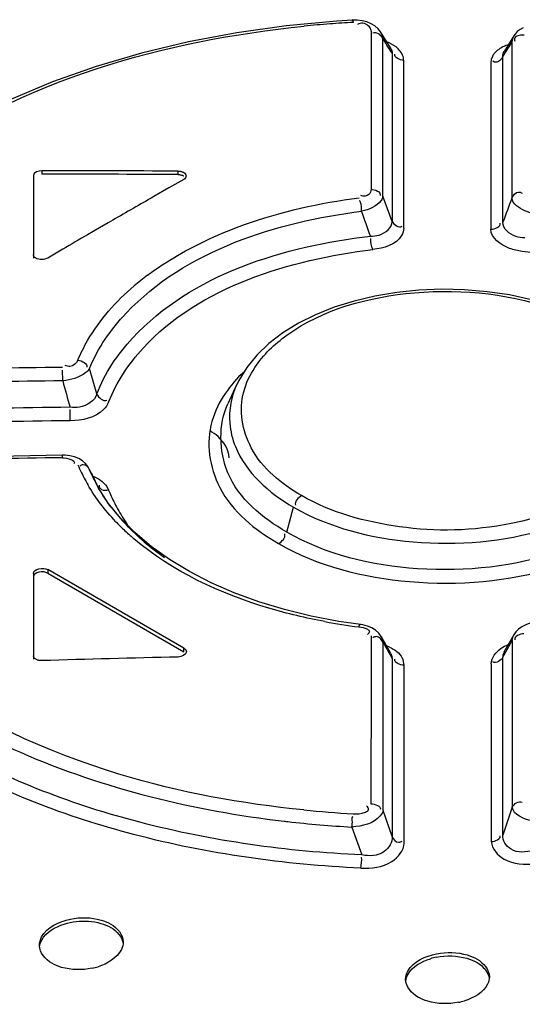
# Model space of a CAD drawing. Header units: inches. Extents: x 0 to 82.7, y 0 to 58.5.
# Tile 35 of 66: x 72.406 to 72.643, y 19.717 to 20.179. Entities that reach past the tile are written whole.
import ezdxf

# ---------------------------------------------------------------- set-up
doc = ezdxf.new("R2010")
doc.units = ezdxf.units.IN
doc.header["$LTSCALE"] = 4.5472440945
doc.header["$MEASUREMENT"] = 0
doc.layers.get('0').update_dxf_attribs({"linetype": 'CONTINUOUS'})

msp = doc.modelspace()

# ---------------------------------------------------------------- linework, layer by layer
at = {"color": 7, "linetype": 'CONTINUOUS'}
for p, q in [((72.5628371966, 20.1791189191), (72.5554497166, 20.1786532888)), ((72.5650661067, 20.1791242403), (72.5628376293, 20.1791189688)), ((72.567434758, 20.1788553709), (72.5650661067, 20.1791242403)), ((72.5664800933, 20.1776233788), (72.5658048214, 20.1773899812)), ((72.5658048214, 20.1773899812), (72.5651847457, 20.1770861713)), ((72.571656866, 20.1739142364), (72.5716550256, 20.1657307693)), ((72.5761224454, 20.1735468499), (72.5749278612, 20.1751083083)), ((72.5809919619, 20.1656942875), (72.5760874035, 20.1736037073)), ((72.6430887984, 20.1756019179), (72.6416299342, 20.1747650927)), ((72.5770615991, 20.1656933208), (72.5770579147, 20.1706896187)), ((72.6387306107, 20.1718126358), (72.6341203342, 20.1644296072)), ((72.6372967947, 20.1681678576), (72.6377606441, 20.1689078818)), ((72.6377606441, 20.1689078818), (72.6377656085, 20.1608200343)), ((72.6434960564, 20.1721477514), (72.6418467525, 20.1720671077)), ((72.5716550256, 20.1657307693), (72.5716531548, 20.1575308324)), ((72.5770639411, 20.1625076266), (72.5770615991, 20.1656933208)), ((72.5809914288, 20.165694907), (72.5815233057, 20.1643329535)), ((72.5810454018, 20.1642668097), (72.5815443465, 20.1634605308)), ((72.5815233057, 20.1643329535), (72.5815443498, 20.1634606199)), ((72.5770759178, 20.1460952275), (72.5770639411, 20.1625076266)), ((72.5815443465, 20.1634605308), (72.5815422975, 20.1547713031)), ((72.5869920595, 20.0813937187), (72.5869346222, 20.1602295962)), ((72.6281110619, 20.1606321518), (72.6278592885, 20.1589981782)), ((72.6286632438, 20.1621280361), (72.6281110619, 20.1606321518)), ((72.6296650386, 20.1594849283), (72.6287797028, 20.1599271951)), ((72.6335916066, 20.1579282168), (72.6335919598, 20.1593727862)), ((72.6335919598, 20.1593727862), (72.6335926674, 20.1622391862)), ((72.6377656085, 20.1608200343), (72.6377705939, 20.1527160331)), ((72.5716531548, 20.1575308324), (72.5716512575, 20.14931444)), ((72.5815422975, 20.1547713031), (72.5815258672, 20.0845962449)), ((72.6278592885, 20.1589981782), (72.6279163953, 20.080940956)), ((72.6335737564, 20.0841487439), (72.6335916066, 20.1579282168)), ((72.6377705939, 20.1527160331), (72.6377756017, 20.1445958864)), ((72.5716512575, 20.14931444), (72.5716393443, 20.0996713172)), ((72.5771112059, 20.0964712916), (72.5770759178, 20.1460952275)), ((72.6377756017, 20.1445958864), (72.6378061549, 20.0955364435)), ((72.4168293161, 20.108361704), (72.4168293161, 20.1067544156)), ((72.4808586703, 20.1065845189), (72.4808586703, 20.1081918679)), ((72.4128923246, 20.1060886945), (72.4128925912, 20.0673445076)), ((72.4836425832, 20.1043308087), (72.4765283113, 20.1002832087)), ((72.4765283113, 20.1002832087), (72.4694140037, 20.0962206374)), ((72.5815258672, 20.0845962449), (72.5771112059, 20.0964712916)), ((72.450189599, 20.0851679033), (72.4480708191, 20.0839430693)), ((72.4480708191, 20.0839430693), (72.4409564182, 20.0798206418)), ((72.4409564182, 20.0798206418), (72.4383445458, 20.0783034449)), ((72.4267277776, 20.0715310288), (72.4196135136, 20.0673638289)), ((72.4266503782, 20.0096032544), (72.4266154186, 20.0145908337)), ((72.4427135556, 20.00345548), (72.4392681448, 20.0154750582)), ((72.5085579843, 20.008024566), (72.5043411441, 19.9988826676)), ((72.4301877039, 19.9908631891), (72.4301394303, 19.9961239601)), ((72.426551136, 19.97465301), (72.3690052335, 19.9736200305)), ((72.4265286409, 19.9735013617), (72.4265472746, 19.9748956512)), ((72.4321627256, 19.973857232), (72.4300386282, 19.9743807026)), ((72.4391516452, 19.9681683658), (72.4392932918, 19.9678480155)), ((72.4405855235, 19.9648778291), (72.43929583, 19.9678500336)), ((72.43929583, 19.9678500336), (72.4400499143, 19.9662625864)), ((72.4400499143, 19.9662625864), (72.4404272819, 19.9654700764)), ((72.440623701, 19.9647952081), (72.4405855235, 19.9648778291)), ((72.443345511, 19.9595196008), (72.4406194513, 19.9647986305)), ((72.4423321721, 19.961519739), (72.4427193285, 19.9607321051)), ((72.4425154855, 19.9611733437), (72.4427025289, 19.9607310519)), ((72.4480862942, 19.9522074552), (72.443345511, 19.9595196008)), ((72.4473575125, 19.9599388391), (72.4482297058, 19.9582907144)), ((72.5319486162, 19.9385222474), (72.5350910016, 19.9503058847)), ((72.4682388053, 19.9317773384), (72.4605610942, 19.938282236)), ((72.4768109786, 19.9256506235), (72.4682388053, 19.9317773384)), ((72.4128936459, 19.9190488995), (72.4128939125, 19.8788007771)), ((72.4196145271, 19.9208787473), (72.4196145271, 19.919270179)), ((72.483644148, 19.8839120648), (72.4196145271, 19.9208787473)), ((72.4196145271, 19.919270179), (72.483644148, 19.8823034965)), ((72.5563824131, 19.8965784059), (72.5434305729, 19.8990483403)), ((72.5667133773, 19.8950750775), (72.5563824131, 19.8965784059)), ((72.6396079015, 19.8915887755), (72.6386808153, 19.8902065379)), ((72.5715812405, 19.8897571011), (72.5715785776, 19.8810499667)), ((72.5764515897, 19.8893333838), (72.5765127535, 19.8892225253)), ((72.5809276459, 19.8814046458), (72.5764606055, 19.8893185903)), ((72.5772494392, 19.8814043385), (72.5772463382, 19.886631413)), ((72.6387197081, 19.890277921), (72.6340785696, 19.8820246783)), ((72.6369597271, 19.8858678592), (72.6374504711, 19.8867421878)), ((72.6374504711, 19.8867421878), (72.6379412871, 19.8876171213)), ((72.6379412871, 19.8876171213), (72.6379470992, 19.8789759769)), ((72.6386808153, 19.8902065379), (72.6387268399, 19.8902898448)), ((72.483644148, 19.8823034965), (72.483644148, 19.8839120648)), ((72.6335265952, 19.8797649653), (72.6369597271, 19.8858678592)), ((72.6340881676, 19.8820376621), (72.6336022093, 19.8807782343)), ((72.5715785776, 19.8810499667), (72.5715758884, 19.8723275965)), ((72.5772514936, 19.8779293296), (72.5772494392, 19.8814043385)), ((72.577291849, 19.8077496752), (72.5772514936, 19.8779293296)), ((72.5809244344, 19.8814041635), (72.5814130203, 19.8801336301)), ((72.5810080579, 19.8799687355), (72.5814773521, 19.8791435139)), ((72.5814130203, 19.8801336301), (72.5814788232, 19.8791313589)), ((72.5814788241, 19.8791313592), (72.5814766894, 19.869906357)), ((72.6335257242, 19.8758120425), (72.6335265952, 19.8797649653)), ((72.6336022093, 19.8807782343), (72.6335266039, 19.8797649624)), ((72.6379470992, 19.8789759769), (72.6379529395, 19.8703190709)), ((72.5715758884, 19.8723275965), (72.5715564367, 19.8108457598)), ((72.5871371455, 19.8744940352), (72.5871360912, 19.8759967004)), ((72.5871932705, 19.7923794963), (72.5871371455, 19.8744940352)), ((72.6280604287, 19.8766238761), (72.628066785, 19.8674082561)), ((72.6335080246, 19.7961592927), (72.6335257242, 19.8758120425)), ((72.5814766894, 19.869906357), (72.5814599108, 19.7954731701)), ((72.6379529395, 19.8703190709), (72.6379945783, 19.8092797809)), ((72.628066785, 19.8674082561), (72.6281178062, 19.7930535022)), ((72.5814599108, 19.7954731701), (72.577291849, 19.8077496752)), ((72.6379945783, 19.8092797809), (72.6335080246, 19.7961592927)), ((72.5626225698, 19.7998992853), (72.5672697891, 19.7868053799))]:
    msp.add_line(p, q, dxfattribs=at)
for points in [[(72.5554497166, 20.1786532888), (72.5317535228, 20.1764562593), (72.5084725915, 20.1732148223), (72.4857185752, 20.1689450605), (72.4636189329, 20.1636595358), (72.4423109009, 20.1573777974), (72.4219061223, 20.1501314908), (72.4025084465, 20.1419575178), (72.3842284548, 20.1329020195), (72.3671607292, 20.1230136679), (72.3513933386, 20.1123441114), (72.337007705, 20.1009576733), (72.3240743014, 20.0889167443), (72.3126605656, 20.0762878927)], [(72.5749278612, 20.1751083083), (72.5734347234, 20.1764196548), (72.571659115, 20.1774951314), (72.5696439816, 20.1783083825), (72.567434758, 20.1788553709)], [(72.6416299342, 20.1747650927), (72.6403455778, 20.1737517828), (72.6392688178, 20.1725835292), (72.6387298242, 20.1718122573)], [(72.4808586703, 20.1081918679), (72.48120198, 20.1081815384), (72.4815425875, 20.1081541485), (72.4818779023, 20.1081099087), (72.4822053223, 20.1080491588), (72.4825224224, 20.1079723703), (72.4828269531, 20.1078801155), (72.4831166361, 20.1077730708), (72.4833892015, 20.1076520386), (72.48364256, 20.107517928)], [(72.4808586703, 20.1065845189), (72.4812060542, 20.106573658), (72.4815457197, 20.1065463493), (72.4818776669, 20.106502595), (72.4822042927, 20.1064418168), (72.4825232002, 20.106364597), (72.4828271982, 20.1062726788), (72.4831138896, 20.1061666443), (72.4833856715, 20.1060459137), (72.4836425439, 20.1059104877)], [(72.4140457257, 20.0673363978), (72.4138137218, 20.0674826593), (72.4136046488, 20.0676402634), (72.4134201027, 20.0678080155), (72.4132614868, 20.0679846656), (72.4131300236, 20.0681688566), (72.4130267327, 20.0683591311), (72.4129523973, 20.0685540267), (72.4129075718, 20.0687520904), (72.4128925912, 20.0689518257)], [(72.6568178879, 20.0449122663), (72.6469788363, 20.0477590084), (72.636742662, 20.0499754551), (72.6262186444, 20.0515391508), (72.6155332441, 20.0524462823), (72.6047970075, 20.0526921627), (72.594124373, 20.0522716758), (72.5836320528, 20.0511916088), (72.5734263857, 20.0494777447), (72.5636065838, 20.0471479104), (72.5542720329, 20.0442185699), (72.5455224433, 20.040714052), (72.5374350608, 20.0366719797), (72.5300794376, 20.0321372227), (72.5235306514, 20.0271428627), (72.5178663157, 20.0217211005), (72.5131507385, 20.0159275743), (72.5094341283, 20.0098227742), (72.5085838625, 20.0080803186)], [(72.4300386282, 19.9743807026), (72.4278190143, 19.9746307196), (72.4265510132, 19.9746529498)], [(72.4373456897, 19.9707525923), (72.4359028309, 19.9719996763), (72.4341592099, 19.9730490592), (72.4321627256, 19.973857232)], [(72.4391516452, 19.9681683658), (72.4384945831, 19.9693294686), (72.4373456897, 19.9707525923)], [(72.4605610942, 19.938282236), (72.4538331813, 19.9451114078), (72.4480862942, 19.9522074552)], [(72.5188080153, 19.9057638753), (72.507291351, 19.9099693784), (72.496403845, 19.9147071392), (72.4862199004, 19.9199468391), (72.4768109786, 19.9256506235)], [(72.5434305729, 19.8990483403), (72.530879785, 19.9021166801), (72.5188080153, 19.9057638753)], [(72.6483123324, 19.8961009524), (72.6462597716, 19.8956707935), (72.6442924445, 19.8949959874), (72.6424994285, 19.8940842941), (72.6409073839, 19.8929277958), (72.6396079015, 19.8915887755)], [(72.5719070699, 19.8935308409), (72.5698899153, 19.8943648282), (72.5677312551, 19.8949128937), (72.5667111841, 19.8950709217)], [(72.575237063, 19.8910184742), (72.5737389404, 19.8923879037), (72.5719070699, 19.8935308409)], [(72.5765127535, 19.8892225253), (72.5763491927, 19.889509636), (72.575237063, 19.8910184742)], [(72.414047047, 19.878756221), (72.4138150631, 19.8789030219), (72.4136060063, 19.8790621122), (72.4134214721, 19.8792322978), (72.4132628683, 19.8794123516), (72.4131314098, 19.8796008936), (72.413028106, 19.8797963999), (72.412953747, 19.8799973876), (72.4129089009, 19.8802024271), (72.4128939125, 19.8804100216)], [(72.4168309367, 19.878137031), (72.4164875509, 19.8781362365), (72.4161468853, 19.8781537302), (72.4158115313, 19.8781892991), (72.4154840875, 19.8782425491), (72.415166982, 19.8783130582), (72.4148624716, 19.8784004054), (72.414572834, 19.8785039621), (72.4143003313, 19.8786228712), (72.414047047, 19.878756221)]]:
    msp.add_lwpolyline(points, dxfattribs=at)
for centre, radius, start, end in [((72.59306789, 19.650517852), 0.5284470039, 93.2273769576, 94.4240590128), ((72.5925908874, 19.6565964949), 0.5223496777, 94.4233253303, 95.7636208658), ((72.5706064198, 20.1701296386), 0.0064758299, 4.9608994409, 31.2144067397), ((70.1387892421, 18.6524845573), 2.8722988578, 31.75794329, 31.9087465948), ((72.6442212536, 20.1683408), 0.0064854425, 148.1083801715, 174.9837165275), ((74.9924311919, 18.6926007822), 2.7792006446, 147.931539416, 148.0756588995), ((72.6353950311, 20.1587919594), 0.0075130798, 141.360766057, 153.6383320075), ((75.0495784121, 15.5862057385), 5.1959101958, 119.7737287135, 120.0182571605), ((77.3416627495, 18.3422499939), 5.0199880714, 159.5578739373, 159.6965874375), ((69.7030715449, 19.0801943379), 3.0366847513, 19.1761672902, 19.4092482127), ((75.0769316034, 15.5389690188), 5.2504950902, 120.1682288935, 120.3149658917), ((72.5434418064, 19.956182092), 0.1286197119, 126.7257435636, 130.2869425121), ((72.5728233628, 6.4754800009), 13.5412437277, 90.6187063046, 91.1779958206), ((72.5686379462, 6.4640527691), 13.5462946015, 90.6005654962, 91.1594475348), ((74.8435788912, 20.6813337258), 2.5085384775, 195.532066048, 195.8265242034), ((72.5881065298, 6.5081589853), 13.489956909, 90.6709686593, 91.2686712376), ((72.5838476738, 6.4968090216), 13.4949290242, 90.6524123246, 91.2496600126), ((72.6444774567, 6.4678019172), 13.5074579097, 90.9245328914, 91.4841645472), ((72.5045198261, 19.9995386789), 0.0765759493, 202.5098320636, 205.6353335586), ((72.5072713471, 20.0008551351), 0.0796261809, 205.6327783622, 208.2895597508), ((72.8215696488, 20.1468261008), 0.4220894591, 205.4461452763, 206.0414678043), ((72.5070777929, 19.9956017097), 0.0732466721, 204.8714480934, 207.7610957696), ((72.509511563, 20.0020538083), 0.0821669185, 208.2852417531, 210.0758664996), ((72.5090249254, 19.9966104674), 0.0754395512, 207.7502352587, 208.3995308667), ((72.5103160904, 19.9973131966), 0.0769095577, 208.4025535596, 209.9793571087), ((72.5329076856, 19.9931729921), 0.0915812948, 202.3887398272, 203.23400432), ((72.5294023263, 19.9916268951), 0.0877503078, 203.2092638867, 208.0349468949), ((72.5254376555, 20.0079074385), 0.0953968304, 217.2170538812, 223.78368879), ((72.5251784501, 19.9893909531), 0.0829711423, 208.0430160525, 214.0446263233), ((72.5279182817, 20.016189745), 0.1054446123, 223.5864331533, 225.1501118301), ((72.5236346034, 19.9883872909), 0.0811300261, 214.0676975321, 215.9091199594), ((72.5330774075, 20.0214333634), 0.1128006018, 225.1706697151, 228.5069004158), ((72.537874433, 20.026786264), 0.1199882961, 228.4846073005, 229.6146498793), ((72.5480041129, 20.0321719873), 0.1285757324, 229.758861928, 235.1484971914), ((72.6033801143, 20.1845309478), 0.2929731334, 259.4795074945, 262.6412961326), ((72.5711835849, 19.8863021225), 0.0060714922, 3.1084553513, 28.3552632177), ((74.3093210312, 20.8601602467), 1.9869174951, 209.3385723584, 209.5592082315), ((72.5718659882, 19.8658118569), 0.0204785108, 66.0212768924, 69.879884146), ((72.5794481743, 19.8757772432), 0.0076910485, 1.6351059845, 27.0381601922), ((72.592682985, 20.3304902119), 0.5251924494, 264.250231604, 266.7872456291), ((72.5910612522, 20.3166660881), 0.5175342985, 263.304854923, 263.5074192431), ((72.5923192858, 20.3285697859), 0.5295039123, 263.5178114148, 266.7849345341), ((72.6080600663, 19.7096245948), 0.0296436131, 101.1758699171, 106.8102804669), ((72.4343925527, 19.7627474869), 0.0298243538, 281.7317942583, 287.2733885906), ((72.606873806, 19.7469066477), 0.0299538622, 281.1802896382, 286.6949368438)]:
    msp.add_arc(centre, radius, start, end, dxfattribs=at)
for centre, major_axis, start_param, end_param in [((72.4128923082, 15.5942932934), (7.818540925, 2.81904e-05), 7.8452864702, 7.8534760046), ((72.4128923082, 15.5942932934), (7.81575704, 2.81804e-05), 1.5620980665, 1.5702905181), ((72.8021601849, 15.3695544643), (7.818540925, 2.81904e-05), 7.8950857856, 7.9032835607)]:
    msp.add_ellipse(centre, major_axis=major_axis, ratio=0.577354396, start_param=start_param, end_param=end_param, dxfattribs=at)
for points, knots in [([(72.5633170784, 20.1781267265), (72.5632460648, 20.178413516), (72.563117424, 20.1787224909), (72.5629704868, 20.1793751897), (72.5628240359, 20.1793505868)], [0, 0, 0, 0, 0.665498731, 1, 1, 1, 1]), ([(72.3148307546, 20.0744416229), (72.3260081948, 20.0885732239), (72.3883593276, 20.1459724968), (72.4747830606, 20.1697074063), (72.5401341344, 20.176305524)], [0, 0, 0, 0, 0.2152625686, 1, 1, 1, 1]), ([(72.571656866, 20.1739142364), (72.5716572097, 20.1741787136), (72.5715505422, 20.1747515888), (72.5713177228, 20.175279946), (72.5711663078, 20.1755491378)], [0, 0, 0, 0, 0.4612994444, 1, 1, 1, 1]), ([(72.5869346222, 20.1602295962), (72.5868867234, 20.1610811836), (72.5860699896, 20.1652021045), (72.5819761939, 20.1678090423), (72.5789537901, 20.1689776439)], [0, 0, 0, 0, 0.2083685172, 1, 1, 1, 1]), ([(72.6418467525, 20.1720671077), (72.6410464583, 20.1719633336), (72.6393376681, 20.171780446), (72.6388698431, 20.169905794), (72.6391130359, 20.1692658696)], [0, 0, 0, 0, 0.5410362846, 1, 1, 1, 1]), ([(72.6321907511, 20.1657885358), (72.6316689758, 20.1654598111), (72.6307109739, 20.1647659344), (72.6298768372, 20.1639224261), (72.6295266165, 20.1634832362)], [0, 0, 0, 0, 0.5233196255, 1, 1, 1, 1]), ([(72.6360655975, 20.1675771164), (72.6353638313, 20.1673442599), (72.6340325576, 20.1668268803), (72.6327709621, 20.1661540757), (72.6321907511, 20.1657885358)], [0, 0, 0, 0, 0.5188163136, 1, 1, 1, 1]), ([(72.6335926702, 20.1622394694), (72.6335451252, 20.1625956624), (72.6335942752, 20.1633761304), (72.63390875, 20.164087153), (72.6341210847, 20.1644297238)], [0, 0, 0, 0, 0.4713485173, 1, 1, 1, 1]), ([(72.6311262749, 20.1595094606), (72.6309027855, 20.1594298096), (72.630408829, 20.1593326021), (72.6299101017, 20.1594089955), (72.6296650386, 20.1594849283)], [0, 0, 0, 0, 0.4804597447, 1, 1, 1, 1]), ([(72.6335926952, 20.1622394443), (72.6333444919, 20.1616718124), (72.6327160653, 20.1605880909), (72.6317188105, 20.1597206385), (72.6311262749, 20.1595094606)], [0, 0, 0, 0, 0.4961884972, 1, 1, 1, 1]), ([(72.48364256, 20.107517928), (72.4839387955, 20.1073469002), (72.4844412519, 20.1068858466), (72.4846268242, 20.1062260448), (72.484626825, 20.1059197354)], [0, 0, 0, 0, 0.5275705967, 1, 1, 1, 1]), ([(72.484626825, 20.1059197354), (72.4846268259, 20.1056141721), (72.4844421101, 20.1049562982), (72.4839386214, 20.1044989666), (72.4836425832, 20.1043308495)], [0, 0, 0, 0, 0.4730030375, 1, 1, 1, 1]), ([(72.5716393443, 20.0996713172), (72.5716172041, 20.0987873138), (72.5707602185, 20.0963553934), (72.567988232, 20.0963500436), (72.5667155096, 20.0966746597)], [0, 0, 0, 0, 0.4023575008, 1, 1, 1, 1]), ([(72.4956666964, 20.0763664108), (72.5009080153, 20.07877986), (72.5234798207, 20.0879548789), (72.5475097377, 20.0932735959), (72.565927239, 20.0956523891)], [0, 0, 0, 0, 0.2370624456, 1, 1, 1, 1]), ([(72.5671777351, 20.08932682), (72.5670738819, 20.09085214), (72.5673207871, 20.092167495), (72.566291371, 20.0943431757), (72.5661059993, 20.0942859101)], [0, 0, 0, 0, 0.8873879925, 1, 1, 1, 1]), ([(72.5771112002, 20.0964712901), (72.5770543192, 20.0957219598), (72.5751533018, 20.0917043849), (72.5705474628, 20.0901648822), (72.5671777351, 20.08932682)], [0, 0, 0, 0, 0.1779143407, 1, 1, 1, 1]), ([(72.6378063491, 20.095536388), (72.6383744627, 20.0968281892), (72.6400472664, 20.0989366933), (72.6421172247, 20.0981662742), (72.6425973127, 20.0978484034)], [0, 0, 0, 0, 0.7102233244, 1, 1, 1, 1]), ([(72.6478147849, 20.0882345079), (72.6464827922, 20.0885824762), (72.6426767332, 20.0898491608), (72.6380237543, 20.0927015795), (72.6378063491, 20.095536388)], [0, 0, 0, 0, 0.3262442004, 1, 1, 1, 1]), ([(72.439253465, 20.0154706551), (72.4431545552, 20.0251122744), (72.4731700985, 20.0675045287), (72.5272963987, 20.0843611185), (72.5671785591, 20.0893252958)], [0, 0, 0, 0, 0.2055891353, 1, 1, 1, 1]), ([(72.5712638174, 20.0776717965), (72.572658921, 20.0776803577), (72.5768698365, 20.0778471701), (72.5816838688, 20.081643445), (72.5815258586, 20.0845962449)], [0, 0, 0, 0, 0.3205607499, 1, 1, 1, 1]), ([(72.5869920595, 20.0813937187), (72.586964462, 20.0801863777), (72.5849021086, 20.0739319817), (72.5773984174, 20.0719268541), (72.5724121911, 20.0713373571)], [0, 0, 0, 0, 0.1938886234, 1, 1, 1, 1]), ([(72.6425629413, 20.0704872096), (72.6405823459, 20.0707759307), (72.6347575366, 20.0719085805), (72.6279287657, 20.0767309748), (72.6279163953, 20.080940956)], [0, 0, 0, 0, 0.3222280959, 1, 1, 1, 1]), ([(72.6438300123, 20.0768513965), (72.6424215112, 20.0768746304), (72.6381543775, 20.0772387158), (72.6333757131, 20.0811449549), (72.6335737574, 20.0841487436)], [0, 0, 0, 0, 0.318780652, 1, 1, 1, 1]), ([(72.4427129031, 20.0034553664), (72.4463483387, 20.0131973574), (72.4760247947, 20.0564103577), (72.5310007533, 20.0730251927), (72.5712639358, 20.077671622)], [0, 0, 0, 0, 0.2041722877, 1, 1, 1, 1]), ([(72.4481938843, 19.9996199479), (72.4518585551, 20.0089818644), (72.4801696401, 20.0508735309), (72.5335386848, 20.0666623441), (72.5724121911, 20.0713373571)], [0, 0, 0, 0, 0.2043118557, 1, 1, 1, 1]), ([(72.4337916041, 20.0193644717), (72.4351113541, 20.0225393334), (72.4416693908, 20.0357241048), (72.4516942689, 20.0470143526), (72.4602742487, 20.0542952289)], [0, 0, 0, 0, 0.2340352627, 1, 1, 1, 1]), ([(72.5320018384, 20.031090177), (72.549122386, 20.0434004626), (72.5937863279, 20.0554195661), (72.6386550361, 20.0504314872), (72.6600472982, 20.0424004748)], [0, 0, 0, 0, 0.4799348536, 1, 1, 1, 1]), ([(72.4337916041, 20.0193644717), (72.4331697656, 20.0179119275), (72.4309012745, 20.0159338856), (72.4284936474, 20.0165756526), (72.4277801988, 20.0168788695)], [0, 0, 0, 0, 0.6708607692, 1, 1, 1, 1]), ([(72.4392494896, 20.0154700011), (72.4388069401, 20.0146985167), (72.4353998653, 20.011265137), (72.4304558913, 20.0100439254), (72.4266503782, 20.0096032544)], [0, 0, 0, 0, 0.1884190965, 1, 1, 1, 1]), ([(72.4427125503, 20.0034549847), (72.4418889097, 20.0001410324), (72.4363615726, 19.9970345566), (72.4315863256, 19.9970289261), (72.4301344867, 19.9971909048)], [0, 0, 0, 0, 0.7003771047, 1, 1, 1, 1]), ([(72.5389417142, 19.9557010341), (72.5295357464, 19.9611315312), (72.5130860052, 19.974151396), (72.5094320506, 19.9959128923), (72.5117407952, 20.0044690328)], [0, 0, 0, 0, 0.5506737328, 1, 1, 1, 1]), ([(72.4481938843, 19.9996199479), (72.4476845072, 19.9983405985), (72.4435457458, 19.9925410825), (72.4357136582, 19.9909253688), (72.4301877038, 19.9908631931)], [0, 0, 0, 0, 0.1994726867, 1, 1, 1, 1]), ([(72.5319486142, 19.9385222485), (72.5206004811, 19.9450747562), (72.5002621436, 19.9615665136), (72.4998119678, 19.989062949), (72.5043297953, 19.9988846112)], [0, 0, 0, 0, 0.547943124, 1, 1, 1, 1]), ([(72.7108723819, 19.9981091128), (72.7136625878, 19.9920728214), (72.7162374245, 19.9777852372), (72.7065865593, 19.9569301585), (72.6869677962, 19.9403211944), (72.649403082, 19.9233451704), (72.5947242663, 19.9174379), (72.5503864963, 19.9278780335), (72.5319486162, 19.9385222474)], [0, 0, 0, 0, 0.0877846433, 0.1795710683, 0.289602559, 0.4206594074, 0.7189586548, 1, 1, 1, 1]), ([(72.5350910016, 19.9503058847), (72.5520143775, 19.9405318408), (72.5926641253, 19.9304204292), (72.643291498, 19.9347739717), (72.6791058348, 19.9491830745), (72.6987478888, 19.9636841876), (72.7102464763, 19.9818848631), (72.7103930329, 19.9954370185), (72.7088108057, 20.0013142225)], [0, 0, 0, 0, 0.2767662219, 0.572954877, 0.7057213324, 0.8191714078, 0.9138045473, 1, 1, 1, 1]), ([(72.4967598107, 19.9905398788), (72.4938578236, 19.9805410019), (72.4977507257, 19.9548607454), (72.5170803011, 19.9395029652), (72.5281097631, 19.9331342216)], [0, 0, 0, 0, 0.4497858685, 1, 1, 1, 1]), ([(72.5051682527, 19.9896857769), (72.5054705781, 19.9859531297), (72.5096119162, 19.9692630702), (72.5237072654, 19.9568758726), (72.5350910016, 19.9503058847)], [0, 0, 0, 0, 0.2217412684, 1, 1, 1, 1]), ([(72.5281097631, 19.9331342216), (72.54661851, 19.9224503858), (72.591100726, 19.9114032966), (72.6464886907, 19.9162212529), (72.685730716, 19.9319336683), (72.7073052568, 19.9477319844), (72.7200305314, 19.9675413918), (72.7203385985, 19.9823517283), (72.7186654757, 19.9887797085)], [0, 0, 0, 0, 0.2765667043, 0.572800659, 0.7057472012, 0.8193748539, 0.9140422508, 1, 1, 1, 1]), ([(72.5048943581, 19.9734629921), (72.50489279, 19.9772122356), (72.5015322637, 19.9824074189), (72.4971693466, 19.9853374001), (72.4958135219, 19.9861201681)], [0, 0, 0, 0, 0.705433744, 1, 1, 1, 1]), ([(72.7033116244, 19.9870356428), (72.696263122, 19.9615312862), (72.6446725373, 19.9393280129), (72.5866949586, 19.9383997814), (72.5528690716, 19.947660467), (72.5389417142, 19.9557010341)], [0, 0, 0, 0, 0.4403486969, 0.7323712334, 1, 1, 1, 1]), ([(72.4392932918, 19.9678480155), (72.438754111, 19.9690147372), (72.4369093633, 19.9708713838), (72.4350893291, 19.9698270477), (72.4346314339, 19.9694568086)], [0, 0, 0, 0, 0.6858013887, 1, 1, 1, 1]), ([(72.4482297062, 19.9582906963), (72.4471731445, 19.9581388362), (72.4451000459, 19.957547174), (72.4437307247, 19.9598072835), (72.4440053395, 19.9605546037)], [0, 0, 0, 0, 0.5727733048, 1, 1, 1, 1]), ([(72.5672697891, 19.7868053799), (72.5321508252, 19.7883801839), (72.4652036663, 19.7976769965), (72.375917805, 19.8313104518), (72.3086747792, 19.8819348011), (72.2827189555, 19.9282516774), (72.2774450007, 19.9510197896)], [0, 0, 0, 0, 0.2983385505, 0.5689722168, 0.801661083, 1, 1, 1, 1]), ([(72.5400670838, 19.8079400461), (72.5106867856, 19.8109010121), (72.4162030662, 19.8275798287), (72.3141959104, 19.8870254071), (72.2912305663, 19.9515995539)], [0, 0, 0, 0, 0.3011165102, 1, 1, 1, 1]), ([(72.5667511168, 19.7805784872), (72.5308112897, 19.7822176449), (72.4623389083, 19.7918207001), (72.3711654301, 19.826477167), (72.3027523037, 19.8785517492), (72.2767643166, 19.9261527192), (72.2717228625, 19.949451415)], [0, 0, 0, 0, 0.2988249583, 0.5695852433, 0.8020034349, 1, 1, 1, 1]), ([(72.2861499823, 19.9475328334), (72.2930007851, 19.9285548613), (72.3244903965, 19.8800838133), (72.4109123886, 19.8262974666), (72.4883227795, 19.8076384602), (72.5307236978, 19.8026610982)], [0, 0, 0, 0, 0.2042165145, 0.5678952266, 1, 1, 1, 1]), ([(72.5498869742, 19.8964827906), (72.5410284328, 19.8981309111), (72.5091774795, 19.9056327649), (72.4782481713, 19.9199781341), (72.4601309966, 19.935390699)], [0, 0, 0, 0, 0.274739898, 1, 1, 1, 1]), ([(72.5658558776, 19.8939708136), (72.5659898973, 19.8943031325), (72.56616518, 19.8946803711), (72.5665739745, 19.8953854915), (72.5667448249, 19.8953087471)], [0, 0, 0, 0, 0.6567298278, 1, 1, 1, 1]), ([(72.5658558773, 19.8939708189), (72.56723469, 19.8937849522), (72.5690021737, 19.893625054), (72.5712392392, 19.8918234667), (72.5703992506, 19.8907726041), (72.5699872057, 19.890439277)], [0, 0, 0, 0, 0.5841639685, 0.7774715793, 1, 1, 1, 1]), ([(72.577246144, 19.8866313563), (72.5766703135, 19.887904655), (72.5749768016, 19.8899350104), (72.5729267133, 19.8891968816), (72.5724431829, 19.8888865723)], [0, 0, 0, 0, 0.7086506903, 1, 1, 1, 1]), ([(72.6379412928, 19.8876171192), (72.6379657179, 19.8880645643), (72.6381177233, 19.8889637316), (72.6384656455, 19.8898060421), (72.6386826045, 19.8902061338)], [0, 0, 0, 0, 0.4961138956, 1, 1, 1, 1]), ([(72.4836441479, 19.8839120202), (72.4839607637, 19.8837292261), (72.4845019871, 19.8832683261), (72.4847564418, 19.8825860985), (72.4847674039, 19.882266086)], [0, 0, 0, 0, 0.5330960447, 1, 1, 1, 1]), ([(72.6280604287, 19.8766238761), (72.6281553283, 19.8795045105), (72.6311909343, 19.8834554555), (72.6349084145, 19.8852018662), (72.6360933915, 19.8856690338)], [0, 0, 0, 0, 0.6935129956, 1, 1, 1, 1]), ([(72.5772918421, 19.8077496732), (72.5771662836, 19.8067784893), (72.5738666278, 19.8016249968), (72.5673753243, 19.8003409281), (72.562622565, 19.7998992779)], [0, 0, 0, 0, 0.170233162, 1, 1, 1, 1]), ([(72.5632492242, 19.8061232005), (72.5651566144, 19.8060158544), (72.5674321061, 19.8061345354), (72.5710919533, 19.8079163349), (72.5699871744, 19.809395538), (72.5694633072, 19.8097740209)], [0, 0, 0, 0, 0.5972598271, 0.7979484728, 1, 1, 1, 1]), ([(72.6525836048, 19.8019634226), (72.6507964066, 19.8020794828), (72.6456286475, 19.8028028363), (72.6384750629, 19.8055299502), (72.6379945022, 19.8092798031)], [0, 0, 0, 0, 0.3214516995, 1, 1, 1, 1]), ([(72.562622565, 19.7998992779), (72.5626473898, 19.8009597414), (72.5630073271, 19.802108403), (72.5625757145, 19.804835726), (72.5631717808, 19.8048234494)], [0, 0, 0, 0, 0.6401859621, 1, 1, 1, 1]), ([(72.5814599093, 19.7954728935), (72.5816664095, 19.7928138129), (72.5778283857, 19.7862692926), (72.570746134, 19.7861465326), (72.5672697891, 19.7868053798)], [0, 0, 0, 0, 0.4298068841, 1, 1, 1, 1]), ([(72.5814598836, 19.7954729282), (72.5820381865, 19.7942040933), (72.5837492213, 19.7921724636), (72.5857908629, 19.7929487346), (72.5862728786, 19.7932678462)], [0, 0, 0, 0, 0.7069302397, 1, 1, 1, 1]), ([(72.647904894, 19.7888699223), (72.6445002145, 19.7880140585), (72.6375810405, 19.7872510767), (72.6333106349, 19.793598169), (72.6335080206, 19.7961591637)], [0, 0, 0, 0, 0.5774785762, 1, 1, 1, 1]), ([(72.5667511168, 19.7805784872), (72.5717163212, 19.7804298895), (72.5806577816, 19.7811688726), (72.5869978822, 19.7888938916), (72.5871932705, 19.7923794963)], [0, 0, 0, 0, 0.5872702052, 1, 1, 1, 1]), ([(72.6281178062, 19.7930535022), (72.6283106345, 19.78966647), (72.6349835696, 19.7822373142), (72.6437803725, 19.7822361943), (72.6486740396, 19.7826075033)], [0, 0, 0, 0, 0.4087246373, 1, 1, 1, 1]), ([(72.4157004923, 19.7442805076), (72.415699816, 19.7456498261), (72.417714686, 19.7523631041), (72.4251027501, 19.7555924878), (72.4303139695, 19.7566641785)], [0, 0, 0, 0, 0.2046938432, 1, 1, 1, 1]), ([(72.4157476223, 19.7435137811), (72.4158734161, 19.7446479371), (72.4177428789, 19.7499171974), (72.4231823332, 19.7529458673), (72.427261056, 19.75425556)], [0, 0, 0, 0, 0.2103449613, 1, 1, 1, 1]), ([(72.4550702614, 19.7459153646), (72.4550708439, 19.7447134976), (72.4535555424, 19.7389199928), (72.4476018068, 19.7356254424), (72.4432483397, 19.7342682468)], [0, 0, 0, 0, 0.2085856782, 1, 1, 1, 1]), ([(72.5878430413, 19.7282930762), (72.5878416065, 19.7296336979), (72.5898615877, 19.7362523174), (72.5972190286, 19.7393163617), (72.60237468, 19.7403252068)], [0, 0, 0, 0, 0.2033078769, 1, 1, 1, 1]), ([(72.5878856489, 19.7275100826), (72.5880096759, 19.728629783), (72.5899160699, 19.7338617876), (72.5954031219, 19.7367641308), (72.5994870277, 19.7380014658)], [0, 0, 0, 0, 0.2088605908, 1, 1, 1, 1]), ([(72.6272129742, 19.729538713), (72.6272142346, 19.728363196), (72.6257019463, 19.722663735), (72.619779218, 19.7195087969), (72.6154788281, 19.7182154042)], [0, 0, 0, 0, 0.2074614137, 1, 1, 1, 1])]:
    msp.add_open_spline(points, degree=3, knots=knots, dxfattribs=at)
for points in [[(72.5711663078, 20.1755491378), (72.5703288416, 20.1770380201), (72.5681298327, 20.1780666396), (72.5664800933, 20.1776233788)], [(72.5770579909, 20.1706896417), (72.5763646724, 20.1722712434), (72.5739127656, 20.173913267), (72.5724327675, 20.173023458)], [(72.5869346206, 20.1602295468), (72.5852522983, 20.1602680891), (72.5822149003, 20.161557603), (72.5828051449, 20.1631334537)], [(72.4168293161, 20.108361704), (72.4153139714, 20.1083621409), (72.4128923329, 20.1076040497), (72.4128923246, 20.106088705)], [(72.5716393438, 20.0996713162), (72.5733319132, 20.0996533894), (72.5764299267, 20.0983841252), (72.5758288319, 20.0968017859)], [(72.5815258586, 20.0845962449), (72.5822267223, 20.0830078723), (72.5847120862, 20.0813755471), (72.5861922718, 20.0822828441)], [(72.6279163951, 20.0809409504), (72.6296367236, 20.0809130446), (72.6328384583, 20.0821870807), (72.6322190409, 20.0837922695)], [(72.4665291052, 20.0592716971), (72.475551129, 20.0660101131), (72.4854382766, 20.0716565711), (72.4956666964, 20.0763664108)], [(72.5724118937, 20.0713373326), (72.5717698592, 20.0729922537), (72.5713129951, 20.0748306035), (72.571541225, 20.076590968)], [(72.4196135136, 20.0673638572), (72.4180128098, 20.0664245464), (72.4156530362, 20.0664084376), (72.4140457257, 20.0673363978)], [(72.6879088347, 20.0600039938), (72.6731955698, 20.0649236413), (72.6579244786, 20.0683178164), (72.6425629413, 20.0704872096)], [(72.5169526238, 20.0158746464), (72.5208615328, 20.0218419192), (72.526210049, 20.0269256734), (72.5320018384, 20.031090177)], [(72.4337916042, 20.0193644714), (72.4355591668, 20.0191317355), (72.4386093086, 20.0176511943), (72.4379462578, 20.01599626)], [(72.5117407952, 20.0044690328), (72.5128297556, 20.0085046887), (72.5146621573, 20.01237806), (72.5169526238, 20.0158746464)], [(72.5116874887, 20.013773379), (72.5085049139, 20.0107545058), (72.5055819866, 20.0074160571), (72.5031139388, 20.0037896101)], [(72.5085471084, 20.0080259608), (72.5059494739, 20.0023784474), (72.5046664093, 19.9958817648), (72.5051682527, 19.9896857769)], [(72.4427125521, 20.003454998), (72.4434160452, 20.001779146), (72.4457494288, 19.9997645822), (72.4473609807, 20.0006049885)], [(72.5031139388, 20.0037896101), (72.5003580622, 19.9997402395), (72.4981250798, 19.9952439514), (72.4967598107, 19.9905398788)], [(72.4265286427, 19.973501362), (72.4285667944, 19.9735187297), (72.4331299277, 19.9723181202), (72.4319434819, 19.9706608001)], [(72.4405627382, 19.964975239), (72.443194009, 19.9639629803), (72.4458062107, 19.9622929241), (72.4473575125, 19.9599388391)], [(72.4515410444, 19.9434911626), (72.4465342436, 19.9487523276), (72.4420466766, 19.9545909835), (72.438407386, 19.9608761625)], [(72.4494683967, 19.9502079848), (72.447371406, 19.9529765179), (72.4454318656, 19.9558739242), (72.4436966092, 19.9588824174)], [(72.5389417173, 19.9557010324), (72.5373966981, 19.9547777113), (72.5354505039, 19.952880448), (72.536006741, 19.9511686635)], [(72.4649434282, 19.9340259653), (72.4620210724, 19.9365050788), (72.4592135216, 19.9391288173), (72.4565652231, 19.9418987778)], [(72.5281097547, 19.9331342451), (72.5296504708, 19.9340599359), (72.531591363, 19.9359535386), (72.5310364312, 19.9376631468)], [(72.4128936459, 19.9190491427), (72.4128937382, 19.9213709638), (72.4176037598, 19.9220396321), (72.4196145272, 19.9208787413)], [(72.4196145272, 19.9192701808), (72.4176037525, 19.9204310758), (72.4128937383, 19.9197623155), (72.4128936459, 19.9174404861)], [(72.6434131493, 19.8907608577), (72.6417300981, 19.8907425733), (72.6386160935, 19.8895118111), (72.6392236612, 19.8879421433)], [(72.4847674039, 19.882266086), (72.4848200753, 19.8807284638), (72.4823980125, 19.8798458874), (72.4808599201, 19.8798094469)], [(72.5801884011, 19.8845229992), (72.5826303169, 19.8834338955), (72.5850715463, 19.8816922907), (72.5862842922, 19.8793093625)], [(72.5871360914, 19.8759966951), (72.5854279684, 19.8759734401), (72.5822028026, 19.877193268), (72.5828334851, 19.878780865)], [(72.6335266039, 19.8797649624), (72.6328160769, 19.8781878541), (72.6303444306, 19.8766064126), (72.6288602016, 19.8774947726)], [(72.6379945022, 19.8092798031), (72.6387036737, 19.8108414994), (72.6411359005, 19.812394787), (72.6426197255, 19.8115345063)], [(72.5715564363, 19.8108457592), (72.5732814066, 19.8108895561), (72.5765765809, 19.8096950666), (72.5759394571, 19.8080914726)], [(72.6281178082, 19.7930534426), (72.6297790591, 19.7930881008), (72.6328492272, 19.7942968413), (72.632247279, 19.7958455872)], [(72.5667511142, 19.7805785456), (72.5671000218, 19.7822810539), (72.5673186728, 19.7840500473), (72.5671342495, 19.7857781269)], [(72.4303139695, 19.7566641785), (72.4350021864, 19.7576283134), (72.4400701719, 19.7575494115), (72.4446658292, 19.7562119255)], [(72.427261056, 19.75425556), (72.4291174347, 19.7548516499), (72.4310430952, 19.7552588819), (72.4329797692, 19.7554841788)], [(72.4329797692, 19.7554841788), (72.4368062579, 19.7559293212), (72.4407997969, 19.755694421), (72.4445060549, 19.7546437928)], [(72.4445060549, 19.7546437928), (72.4461722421, 19.7541714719), (72.4478090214, 19.7535281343), (72.4493088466, 19.7526622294)], [(72.4446658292, 19.7562119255), (72.4462746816, 19.7557436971), (72.4478536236, 19.755113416), (72.4493047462, 19.7542756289)], [(72.4493047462, 19.7542756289), (72.4522364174, 19.7525830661), (72.455068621, 19.7493005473), (72.4550702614, 19.7459153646)], [(72.4493088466, 19.7526622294), (72.4520569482, 19.7510756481), (72.4547111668, 19.7482114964), (72.4550312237, 19.7450544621)], [(72.4214660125, 19.7358914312), (72.4185274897, 19.7375879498), (72.4157021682, 19.7408874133), (72.4157004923, 19.7442805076)], [(72.6023145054, 19.7387060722), (72.6069947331, 19.7396338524), (72.6120334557, 19.739519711), (72.6166195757, 19.7382033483)], [(72.60237468, 19.7403252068), (72.6070922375, 19.7412483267), (72.6121739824, 19.7411263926), (72.6167849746, 19.7397676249)], [(72.6166195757, 19.7382033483), (72.6182954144, 19.7377223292), (72.6199415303, 19.7370722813), (72.6214514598, 19.7362005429)], [(72.6167849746, 19.7397676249), (72.6184015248, 19.7392912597), (72.6199878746, 19.7386548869), (72.6214473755, 19.7378122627)], [(72.426103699, 19.7339604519), (72.4244950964, 19.7344257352), (72.4229162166, 19.7350541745), (72.4214660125, 19.7358914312)], [(72.4404567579, 19.73354616), (72.4357709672, 19.7325702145), (72.4307015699, 19.7326305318), (72.426103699, 19.7339604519)], [(72.6214473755, 19.7378122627), (72.6243584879, 19.7361315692), (72.62720937, 19.7329001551), (72.6272129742, 19.729538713)], [(72.6214514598, 19.7362005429), (72.624174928, 19.7346281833), (72.6268281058, 19.7318241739), (72.6271717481, 19.7286982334)], [(72.5936086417, 19.7199907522), (72.5906907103, 19.7216753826), (72.5878466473, 19.7249237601), (72.5878430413, 19.7282930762)], [(72.598270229, 19.7180406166), (72.5966537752, 19.7185140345), (72.595067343, 19.7191485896), (72.5936086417, 19.7199907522)], [(72.6126817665, 19.7175212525), (72.6079666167, 19.7165862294), (72.6028834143, 19.7166895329), (72.598270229, 19.7180406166)]]:
    msp.add_open_spline(points, degree=3, dxfattribs=at)

doc.saveas('drawing.dxf')
